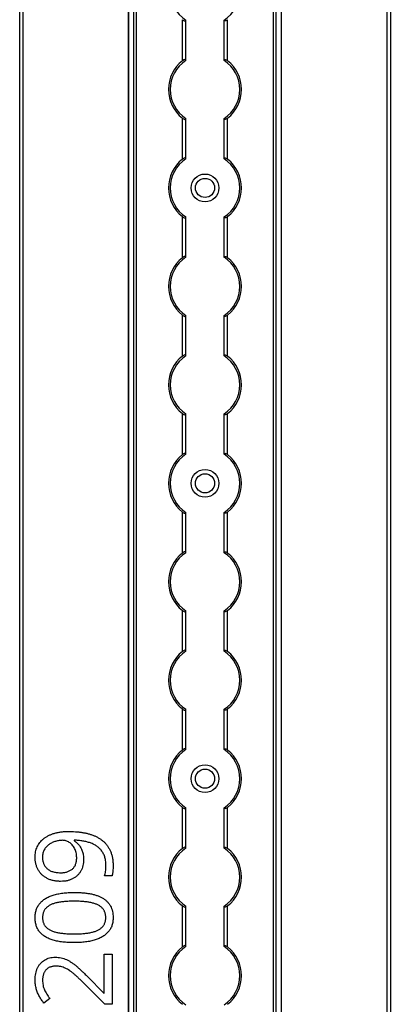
# Model space of a CAD drawing. Header units: millimetres. Extents: x -138 to 5612, y -1401 to 2631.
# Tile 103 of 116: x 4842 to 4948, y 1819 to 2102. Entities that reach past the tile are written whole.
import ezdxf

# ---------------------------------------------------------------- set-up
doc = ezdxf.new("R2010")
doc.units = ezdxf.units.MM

msp = doc.modelspace()

# ---------------------------------------------------------------- linework, layer by layer
at = {"color": 7, "linetype": 'Continuous', "lineweight": 25}
for p, q in [((4841.86, 567.5), (4841.86, 2606.2)), ((4842.76, 2606.2), (4842.76, 567.5)), ((4873.16, 2605.55), (4873.16, 568.05)), ((4873.19, 568.05), (4873.19, 2605.55)), ((4874.72, 568.05), (4874.72, 2605.55)), ((4875.43, 568.05), (4875.43, 2605.55)), ((4914.88, 568.05), (4914.88, 2605.55)), ((4915.59, 568.05), (4915.59, 2605.55)), ((4917.13, 568.05), (4917.13, 2605.55)), ((4917.16, 568.05), (4917.16, 2605.55)), ((4947.56, 567.5), (4947.56, 2606.2)), ((4948.46, 2606.2), (4948.46, 567.5)), ((4888.66, 2090.35), (4888.66, 2102.15)), ((4889.66, 2090.55), (4889.66, 2101.95)), ((4900.66, 2090.55), (4900.66, 2101.95)), ((4901.66, 2090.35), (4901.66, 2102.15)), ((4888.66, 2062.05), (4888.66, 2073.85)), ((4889.66, 2062.25), (4889.66, 2073.65)), ((4900.66, 2062.25), (4900.66, 2073.65)), ((4901.66, 2062.05), (4901.66, 2073.85)), ((4888.66, 2033.75), (4888.66, 2045.55)), ((4889.66, 2033.95), (4889.66, 2045.35)), ((4900.66, 2033.95), (4900.66, 2045.35)), ((4901.66, 2033.75), (4901.66, 2045.55)), ((4888.66, 2005.45), (4888.66, 2017.25)), ((4889.66, 2005.65), (4889.66, 2017.05)), ((4900.66, 2005.65), (4900.66, 2017.05)), ((4901.66, 2005.45), (4901.66, 2017.25)), ((4888.66, 1977.15), (4888.66, 1988.95)), ((4889.66, 1977.35), (4889.66, 1988.75)), ((4900.66, 1977.35), (4900.66, 1988.75)), ((4901.66, 1977.15), (4901.66, 1988.95)), ((4888.66, 1948.85), (4888.66, 1960.65)), ((4889.66, 1949.05), (4889.66, 1960.45)), ((4900.66, 1949.05), (4900.66, 1960.45)), ((4901.66, 1948.85), (4901.66, 1960.65)), ((4888.66, 1920.55), (4888.66, 1932.35)), ((4889.66, 1920.75), (4889.66, 1932.15)), ((4900.66, 1920.75), (4900.66, 1932.15)), ((4901.66, 1920.55), (4901.66, 1932.35)), ((4888.66, 1892.25), (4888.66, 1904.05)), ((4889.66, 1892.45), (4889.66, 1903.85)), ((4900.66, 1892.45), (4900.66, 1903.85)), ((4901.66, 1892.25), (4901.66, 1904.05)), ((4888.66, 1863.95), (4888.66, 1875.75)), ((4889.66, 1864.15), (4889.66, 1875.55)), ((4900.66, 1864.15), (4900.66, 1875.55)), ((4901.66, 1863.95), (4901.66, 1875.75)), ((4857.55, 1866.32), (4857.55, 1866.14)), ((4868.42, 1856.05), (4866.27, 1856.05)), ((4888.66, 1835.65), (4888.66, 1847.45)), ((4889.66, 1835.85), (4889.66, 1847.25)), ((4900.66, 1835.85), (4900.66, 1847.25)), ((4901.66, 1835.65), (4901.66, 1847.45)), ((4866.18, 1833.59), (4868.45, 1833.59)), ((4866.18, 1822.4), (4866.18, 1833.59)), ((4868.45, 1833.59), (4868.45, 1819.24)), ((4861.33, 1827.16), (4866.07, 1822.4)), ((4866.37, 1819.24), (4860.44, 1825.1)), ((4850.51, 1820.85), (4848.83, 1819.52)), ((4866.07, 1822.4), (4866.18, 1822.4)), ((4868.45, 1819.24), (4866.37, 1819.24))]:
    msp.add_line(p, q, dxfattribs=at)
for centre, radius in [((4895.16, 2053.8), 4), ((4895.16, 2053.8), 2.75), ((4895.16, 1968.9), 4), ((4895.16, 1968.9), 2.75), ((4895.16, 1884), 4), ((4895.16, 1884), 2.75)]:
    msp.add_circle(centre, radius, dxfattribs=at)
for centre, radius, start, end in [((4895.16, 2110.4), 10, 123.367, 236.633), ((4895.16, 2110.4), 10, 303.367, 56.633), ((4895.16, 2082.1), 10.5, 128.2466, 231.7534), ((4895.16, 2082.1), 10, 123.367, 236.633), ((4895.16, 2082.1), 10, 303.367, 56.633), ((4895.16, 2082.1), 10.5, 308.2466, 51.7534), ((4895.16, 2053.8), 10.5, 128.2466, 231.7534), ((4895.16, 2053.8), 10, 123.367, 236.633), ((4895.16, 2053.8), 10, 303.367, 56.633), ((4895.16, 2053.8), 10.5, 308.2466, 51.7534), ((4895.16, 2025.5), 10.5, 128.2466, 231.7534), ((4895.16, 2025.5), 10, 123.367, 236.633), ((4895.16, 2025.5), 10, 303.367, 56.633), ((4895.16, 2025.5), 10.5, 308.2466, 51.7534), ((4895.16, 1997.2), 10.5, 128.2466, 231.7534), ((4895.16, 1997.2), 10, 123.367, 236.633), ((4895.16, 1997.2), 10, 303.367, 56.633), ((4895.16, 1997.2), 10.5, 308.2466, 51.7534), ((4895.16, 1968.9), 10.5, 128.2466, 231.7534), ((4895.16, 1968.9), 10, 123.367, 236.633), ((4895.16, 1968.9), 10, 303.367, 56.633), ((4895.16, 1968.9), 10.5, 308.2466, 51.7534), ((4895.16, 1940.6), 10.5, 128.2466, 231.7534), ((4895.16, 1940.6), 10, 123.367, 236.633), ((4895.16, 1940.6), 10, 303.367, 56.633), ((4895.16, 1940.6), 10.5, 308.2466, 51.7534), ((4895.16, 1912.3), 10.5, 128.2466, 231.7534), ((4895.16, 1912.3), 10, 123.367, 236.633), ((4895.16, 1912.3), 10, 303.367, 56.633), ((4895.16, 1912.3), 10.5, 308.2466, 51.7534), ((4895.16, 1884), 10.5, 128.2466, 231.7534), ((4895.16, 1884), 10, 123.367, 236.633), ((4895.16, 1884), 10, 303.367, 56.633), ((4895.16, 1884), 10.5, 308.2466, 51.7534), ((4895.16, 1855.7), 10.5, 128.2466, 231.7534), ((4895.16, 1855.7), 10, 123.367, 236.633), ((4895.16, 1855.7), 10, 303.367, 56.633), ((4895.16, 1855.7), 10.5, 308.2466, 51.7534), ((4895.16, 1827.4), 10.5, 128.2466, 231.7534), ((4895.16, 1827.4), 10, 123.367, 236.633), ((4895.16, 1827.4), 10, 303.367, 56.633), ((4895.16, 1827.4), 10.5, 308.2466, 51.7534)]:
    msp.add_arc(centre, radius, start, end, dxfattribs=at)
for points, knots in [([(4888.66, 2102.15), (4888.77, 2102.07), (4888.88, 2101.99), (4889.12, 2101.86), (4889.24, 2101.81), (4889.44, 2101.77), (4889.52, 2101.78), (4889.63, 2101.83), (4889.66, 2101.88), (4889.66, 2101.95)], [0, 0, 0, 0, 0.25, 0.25, 0.5, 0.5, 0.75, 0.75, 1, 1, 1, 1]), ([(4901.66, 2102.15), (4901.55, 2102.07), (4901.43, 2101.99), (4901.19, 2101.86), (4901.07, 2101.81), (4900.87, 2101.77), (4900.79, 2101.78), (4900.68, 2101.83), (4900.66, 2101.88), (4900.66, 2101.95)], [0, 0, 0, 0, 0.25, 0.25, 0.5, 0.5, 0.75, 0.75, 1, 1, 1, 1]), ([(4889.66, 2090.55), (4889.66, 2090.59), (4889.65, 2090.61), (4889.62, 2090.66), (4889.6, 2090.68), (4889.53, 2090.72), (4889.44, 2090.73), (4889.24, 2090.69), (4889.12, 2090.64), (4888.89, 2090.51), (4888.77, 2090.43), (4888.66, 2090.35)], [0, 0, 0, 0, 0.125, 0.125, 0.25, 0.25, 0.5, 0.5, 0.75, 0.75, 1, 1, 1, 1]), ([(4900.66, 2090.55), (4900.66, 2090.59), (4900.66, 2090.61), (4900.69, 2090.66), (4900.71, 2090.68), (4900.79, 2090.72), (4900.87, 2090.73), (4901.07, 2090.69), (4901.19, 2090.64), (4901.43, 2090.51), (4901.54, 2090.43), (4901.66, 2090.35)], [0, 0, 0, 0, 0.125, 0.125, 0.25, 0.25, 0.5, 0.5, 0.75, 0.75, 1, 1, 1, 1]), ([(4888.66, 2073.85), (4888.77, 2073.77), (4888.88, 2073.69), (4889.12, 2073.56), (4889.24, 2073.51), (4889.44, 2073.47), (4889.52, 2073.48), (4889.63, 2073.53), (4889.66, 2073.58), (4889.66, 2073.65)], [0, 0, 0, 0, 0.25, 0.25, 0.5, 0.5, 0.75, 0.75, 1, 1, 1, 1]), ([(4901.66, 2073.85), (4901.55, 2073.77), (4901.43, 2073.69), (4901.19, 2073.56), (4901.07, 2073.51), (4900.87, 2073.47), (4900.79, 2073.48), (4900.68, 2073.53), (4900.66, 2073.58), (4900.66, 2073.65)], [0, 0, 0, 0, 0.25, 0.25, 0.5, 0.5, 0.75, 0.75, 1, 1, 1, 1]), ([(4889.66, 2062.25), (4889.66, 2062.29), (4889.65, 2062.31), (4889.62, 2062.36), (4889.6, 2062.38), (4889.53, 2062.42), (4889.44, 2062.43), (4889.24, 2062.39), (4889.12, 2062.34), (4888.89, 2062.21), (4888.77, 2062.13), (4888.66, 2062.05)], [0, 0, 0, 0, 0.125, 0.125, 0.25, 0.25, 0.5, 0.5, 0.75, 0.75, 1, 1, 1, 1]), ([(4900.66, 2062.25), (4900.66, 2062.29), (4900.66, 2062.31), (4900.69, 2062.36), (4900.71, 2062.38), (4900.79, 2062.42), (4900.87, 2062.43), (4901.07, 2062.39), (4901.19, 2062.34), (4901.43, 2062.21), (4901.54, 2062.13), (4901.66, 2062.05)], [0, 0, 0, 0, 0.125, 0.125, 0.25, 0.25, 0.5, 0.5, 0.75, 0.75, 1, 1, 1, 1]), ([(4888.66, 2045.55), (4888.77, 2045.47), (4888.88, 2045.39), (4889.12, 2045.26), (4889.24, 2045.21), (4889.44, 2045.17), (4889.52, 2045.18), (4889.63, 2045.23), (4889.66, 2045.28), (4889.66, 2045.35)], [0, 0, 0, 0, 0.25, 0.25, 0.5, 0.5, 0.75, 0.75, 1, 1, 1, 1]), ([(4901.66, 2045.55), (4901.55, 2045.47), (4901.43, 2045.39), (4901.19, 2045.26), (4901.07, 2045.21), (4900.87, 2045.17), (4900.79, 2045.18), (4900.68, 2045.23), (4900.66, 2045.28), (4900.66, 2045.35)], [0, 0, 0, 0, 0.25, 0.25, 0.5, 0.5, 0.75, 0.75, 1, 1, 1, 1]), ([(4889.66, 2033.95), (4889.66, 2033.99), (4889.65, 2034.01), (4889.62, 2034.06), (4889.6, 2034.08), (4889.53, 2034.12), (4889.44, 2034.13), (4889.24, 2034.09), (4889.12, 2034.04), (4888.89, 2033.91), (4888.77, 2033.83), (4888.66, 2033.75)], [0, 0, 0, 0, 0.125, 0.125, 0.25, 0.25, 0.5, 0.5, 0.75, 0.75, 1, 1, 1, 1]), ([(4900.66, 2033.95), (4900.66, 2033.99), (4900.66, 2034.01), (4900.69, 2034.06), (4900.71, 2034.08), (4900.79, 2034.12), (4900.87, 2034.13), (4901.07, 2034.09), (4901.19, 2034.04), (4901.43, 2033.91), (4901.54, 2033.83), (4901.66, 2033.75)], [0, 0, 0, 0, 0.125, 0.125, 0.25, 0.25, 0.5, 0.5, 0.75, 0.75, 1, 1, 1, 1]), ([(4888.66, 2017.25), (4888.77, 2017.17), (4888.88, 2017.09), (4889.12, 2016.96), (4889.24, 2016.91), (4889.44, 2016.87), (4889.52, 2016.88), (4889.63, 2016.93), (4889.66, 2016.98), (4889.66, 2017.05)], [0, 0, 0, 0, 0.25, 0.25, 0.5, 0.5, 0.75, 0.75, 1, 1, 1, 1]), ([(4901.66, 2017.25), (4901.55, 2017.17), (4901.43, 2017.09), (4901.19, 2016.96), (4901.07, 2016.91), (4900.87, 2016.87), (4900.79, 2016.88), (4900.68, 2016.93), (4900.66, 2016.98), (4900.66, 2017.05)], [0, 0, 0, 0, 0.25, 0.25, 0.5, 0.5, 0.75, 0.75, 1, 1, 1, 1]), ([(4889.66, 2005.65), (4889.66, 2005.69), (4889.65, 2005.71), (4889.62, 2005.76), (4889.6, 2005.78), (4889.53, 2005.82), (4889.44, 2005.83), (4889.24, 2005.79), (4889.12, 2005.74), (4888.89, 2005.61), (4888.77, 2005.53), (4888.66, 2005.45)], [0, 0, 0, 0, 0.125, 0.125, 0.25, 0.25, 0.5, 0.5, 0.75, 0.75, 1, 1, 1, 1]), ([(4900.66, 2005.65), (4900.66, 2005.69), (4900.66, 2005.71), (4900.69, 2005.76), (4900.71, 2005.78), (4900.79, 2005.82), (4900.87, 2005.83), (4901.07, 2005.79), (4901.19, 2005.74), (4901.43, 2005.61), (4901.54, 2005.53), (4901.66, 2005.45)], [0, 0, 0, 0, 0.125, 0.125, 0.25, 0.25, 0.5, 0.5, 0.75, 0.75, 1, 1, 1, 1]), ([(4888.66, 1988.95), (4888.77, 1988.87), (4888.88, 1988.79), (4889.12, 1988.66), (4889.24, 1988.61), (4889.44, 1988.57), (4889.52, 1988.58), (4889.63, 1988.63), (4889.66, 1988.68), (4889.66, 1988.75)], [0, 0, 0, 0, 0.25, 0.25, 0.5, 0.5, 0.75, 0.75, 1, 1, 1, 1]), ([(4901.66, 1988.95), (4901.55, 1988.87), (4901.43, 1988.79), (4901.19, 1988.66), (4901.07, 1988.61), (4900.87, 1988.57), (4900.79, 1988.58), (4900.68, 1988.63), (4900.66, 1988.68), (4900.66, 1988.75)], [0, 0, 0, 0, 0.25, 0.25, 0.5, 0.5, 0.75, 0.75, 1, 1, 1, 1]), ([(4889.66, 1977.35), (4889.66, 1977.39), (4889.65, 1977.41), (4889.62, 1977.46), (4889.6, 1977.48), (4889.53, 1977.52), (4889.44, 1977.53), (4889.24, 1977.49), (4889.12, 1977.44), (4888.89, 1977.31), (4888.77, 1977.23), (4888.66, 1977.15)], [0, 0, 0, 0, 0.125, 0.125, 0.25, 0.25, 0.5, 0.5, 0.75, 0.75, 1, 1, 1, 1]), ([(4900.66, 1977.35), (4900.66, 1977.39), (4900.66, 1977.41), (4900.69, 1977.46), (4900.71, 1977.48), (4900.79, 1977.52), (4900.87, 1977.53), (4901.07, 1977.49), (4901.19, 1977.44), (4901.43, 1977.31), (4901.54, 1977.23), (4901.66, 1977.15)], [0, 0, 0, 0, 0.125, 0.125, 0.25, 0.25, 0.5, 0.5, 0.75, 0.75, 1, 1, 1, 1]), ([(4888.66, 1960.65), (4888.77, 1960.57), (4888.88, 1960.49), (4889.12, 1960.36), (4889.24, 1960.31), (4889.44, 1960.27), (4889.52, 1960.28), (4889.63, 1960.33), (4889.66, 1960.38), (4889.66, 1960.45)], [0, 0, 0, 0, 0.25, 0.25, 0.5, 0.5, 0.75, 0.75, 1, 1, 1, 1]), ([(4901.66, 1960.65), (4901.55, 1960.57), (4901.43, 1960.49), (4901.19, 1960.36), (4901.07, 1960.31), (4900.87, 1960.27), (4900.79, 1960.28), (4900.68, 1960.33), (4900.66, 1960.38), (4900.66, 1960.45)], [0, 0, 0, 0, 0.25, 0.25, 0.5, 0.5, 0.75, 0.75, 1, 1, 1, 1]), ([(4889.66, 1949.05), (4889.66, 1949.09), (4889.65, 1949.11), (4889.62, 1949.16), (4889.6, 1949.18), (4889.53, 1949.22), (4889.44, 1949.23), (4889.24, 1949.19), (4889.12, 1949.14), (4888.89, 1949.01), (4888.77, 1948.93), (4888.66, 1948.85)], [0, 0, 0, 0, 0.125, 0.125, 0.25, 0.25, 0.5, 0.5, 0.75, 0.75, 1, 1, 1, 1]), ([(4900.66, 1949.05), (4900.66, 1949.09), (4900.66, 1949.11), (4900.69, 1949.16), (4900.71, 1949.18), (4900.79, 1949.22), (4900.87, 1949.23), (4901.07, 1949.19), (4901.19, 1949.14), (4901.43, 1949.01), (4901.54, 1948.93), (4901.66, 1948.85)], [0, 0, 0, 0, 0.125, 0.125, 0.25, 0.25, 0.5, 0.5, 0.75, 0.75, 1, 1, 1, 1]), ([(4888.66, 1932.35), (4888.77, 1932.27), (4888.88, 1932.19), (4889.12, 1932.06), (4889.24, 1932.01), (4889.44, 1931.97), (4889.52, 1931.98), (4889.63, 1932.03), (4889.66, 1932.08), (4889.66, 1932.15)], [0, 0, 0, 0, 0.25, 0.25, 0.5, 0.5, 0.75, 0.75, 1, 1, 1, 1]), ([(4901.66, 1932.35), (4901.55, 1932.27), (4901.43, 1932.19), (4901.19, 1932.06), (4901.07, 1932.01), (4900.87, 1931.97), (4900.79, 1931.98), (4900.68, 1932.03), (4900.66, 1932.08), (4900.66, 1932.15)], [0, 0, 0, 0, 0.25, 0.25, 0.5, 0.5, 0.75, 0.75, 1, 1, 1, 1]), ([(4889.66, 1920.75), (4889.66, 1920.79), (4889.65, 1920.81), (4889.62, 1920.86), (4889.6, 1920.88), (4889.53, 1920.92), (4889.44, 1920.93), (4889.24, 1920.89), (4889.12, 1920.84), (4888.89, 1920.71), (4888.77, 1920.63), (4888.66, 1920.55)], [0, 0, 0, 0, 0.125, 0.125, 0.25, 0.25, 0.5, 0.5, 0.75, 0.75, 1, 1, 1, 1]), ([(4900.66, 1920.75), (4900.66, 1920.79), (4900.66, 1920.81), (4900.69, 1920.86), (4900.71, 1920.88), (4900.79, 1920.92), (4900.87, 1920.93), (4901.07, 1920.89), (4901.19, 1920.84), (4901.43, 1920.71), (4901.54, 1920.63), (4901.66, 1920.55)], [0, 0, 0, 0, 0.125, 0.125, 0.25, 0.25, 0.5, 0.5, 0.75, 0.75, 1, 1, 1, 1]), ([(4888.66, 1904.05), (4888.77, 1903.97), (4888.88, 1903.89), (4889.12, 1903.76), (4889.24, 1903.71), (4889.44, 1903.67), (4889.52, 1903.68), (4889.63, 1903.73), (4889.66, 1903.78), (4889.66, 1903.85)], [0, 0, 0, 0, 0.25, 0.25, 0.5, 0.5, 0.75, 0.75, 1, 1, 1, 1]), ([(4901.66, 1904.05), (4901.55, 1903.97), (4901.43, 1903.89), (4901.19, 1903.76), (4901.07, 1903.71), (4900.87, 1903.67), (4900.79, 1903.68), (4900.68, 1903.73), (4900.66, 1903.78), (4900.66, 1903.85)], [0, 0, 0, 0, 0.25, 0.25, 0.5, 0.5, 0.75, 0.75, 1, 1, 1, 1]), ([(4889.66, 1892.45), (4889.66, 1892.49), (4889.65, 1892.51), (4889.62, 1892.56), (4889.6, 1892.58), (4889.53, 1892.62), (4889.44, 1892.63), (4889.24, 1892.59), (4889.12, 1892.54), (4888.89, 1892.41), (4888.77, 1892.33), (4888.66, 1892.25)], [0, 0, 0, 0, 0.125, 0.125, 0.25, 0.25, 0.5, 0.5, 0.75, 0.75, 1, 1, 1, 1]), ([(4900.66, 1892.45), (4900.66, 1892.49), (4900.66, 1892.51), (4900.69, 1892.56), (4900.71, 1892.58), (4900.79, 1892.62), (4900.87, 1892.63), (4901.07, 1892.59), (4901.19, 1892.54), (4901.43, 1892.41), (4901.54, 1892.33), (4901.66, 1892.25)], [0, 0, 0, 0, 0.125, 0.125, 0.25, 0.25, 0.5, 0.5, 0.75, 0.75, 1, 1, 1, 1]), ([(4888.66, 1875.75), (4888.77, 1875.67), (4888.88, 1875.59), (4889.12, 1875.46), (4889.24, 1875.41), (4889.44, 1875.37), (4889.52, 1875.38), (4889.63, 1875.43), (4889.66, 1875.48), (4889.66, 1875.55)], [0, 0, 0, 0, 0.25, 0.25, 0.5, 0.5, 0.75, 0.75, 1, 1, 1, 1]), ([(4901.66, 1875.75), (4901.55, 1875.67), (4901.43, 1875.59), (4901.19, 1875.46), (4901.07, 1875.41), (4900.87, 1875.37), (4900.79, 1875.38), (4900.68, 1875.43), (4900.66, 1875.48), (4900.66, 1875.55)], [0, 0, 0, 0, 0.25, 0.25, 0.5, 0.5, 0.75, 0.75, 1, 1, 1, 1]), ([(4846.3, 1861.44), (4846.31, 1861.7), (4846.32, 1862.22), (4846.44, 1862.98), (4846.63, 1863.71), (4846.9, 1864.41), (4847.25, 1865.06), (4847.67, 1865.68), (4848.17, 1866.24), (4848.74, 1866.76), (4849.39, 1867.23), (4850.1, 1867.65), (4850.9, 1868), (4851.76, 1868.31), (4852.69, 1868.55), (4853.7, 1868.71), (4854.78, 1868.82), (4855.52, 1868.83), (4855.91, 1868.84)], [0, 0, 0, 0, 0.057918, 0.114125, 0.168907, 0.223222, 0.2773, 0.331292, 0.386318, 0.442672, 0.50104, 0.561624, 0.625042, 0.691539, 0.762002, 0.836475, 0.915794, 1, 1, 1, 1]), ([(4855.91, 1868.84), (4856.24, 1868.83), (4856.89, 1868.83), (4857.86, 1868.77), (4858.82, 1868.69), (4859.76, 1868.56), (4860.69, 1868.41), (4861.58, 1868.19), (4862.45, 1867.94), (4863.27, 1867.63), (4864.06, 1867.27), (4864.8, 1866.84), (4865.5, 1866.36), (4866.13, 1865.82), (4866.72, 1865.22), (4867.23, 1864.53), (4867.68, 1863.78), (4868.06, 1862.95), (4868.37, 1862.04), (4868.58, 1861.06), (4868.71, 1859.98), (4868.73, 1859.24), (4868.74, 1858.86)], [0, 0, 0, 0, 0.053125, 0.105602, 0.157482, 0.208883, 0.259389, 0.309066, 0.357284, 0.405058, 0.451948, 0.49771, 0.54291, 0.587884, 0.633064, 0.678859, 0.725965, 0.774677, 0.82575, 0.880144, 0.937985, 1, 1, 1, 1]), ([(4854.18, 1866.29), (4854.02, 1866.28), (4853.69, 1866.28), (4853.19, 1866.22), (4852.69, 1866.13), (4852.19, 1866), (4851.69, 1865.84), (4851.21, 1865.64), (4850.76, 1865.39), (4850.32, 1865.12), (4849.91, 1864.79), (4849.54, 1864.44), (4849.21, 1864.04), (4848.93, 1863.6), (4848.7, 1863.12), (4848.53, 1862.59), (4848.43, 1862.03), (4848.42, 1861.64), (4848.41, 1861.44)], [0, 0, 0, 0, 0.058634, 0.118097, 0.178252, 0.240348, 0.302615, 0.363892, 0.425532, 0.487478, 0.548734, 0.609956, 0.670722, 0.732953, 0.79623, 0.860505, 0.928638, 1, 1, 1, 1]), ([(4858.26, 1861.32), (4858.25, 1861.56), (4858.23, 1862.04), (4858.12, 1862.74), (4857.93, 1863.37), (4857.66, 1863.96), (4857.33, 1864.48), (4856.97, 1864.95), (4856.56, 1865.36), (4856.11, 1865.69), (4855.64, 1865.95), (4855.16, 1866.15), (4854.67, 1866.26), (4854.34, 1866.28), (4854.18, 1866.29)], [0, 0, 0, 0, 0.1037198, 0.2016745, 0.2950203, 0.3849163, 0.4720172, 0.5546459, 0.6349429, 0.7134306, 0.7894239, 0.8613703, 0.9311414, 1, 1, 1, 1]), ([(4866.68, 1858.82), (4866.68, 1859.04), (4866.67, 1859.49), (4866.61, 1860.13), (4866.52, 1860.74), (4866.39, 1861.31), (4866.22, 1861.84), (4866.02, 1862.34), (4865.77, 1862.8), (4865.49, 1863.22), (4865.17, 1863.61), (4864.83, 1863.97), (4864.46, 1864.3), (4864.06, 1864.61), (4863.64, 1864.88), (4863.19, 1865.12), (4862.71, 1865.34), (4862.03, 1865.6), (4861.13, 1865.86), (4859.99, 1866.09), (4858.79, 1866.25), (4857.97, 1866.3), (4857.55, 1866.32)], [0, 0, 0, 0, 0.050833, 0.09887, 0.144278, 0.18798, 0.2292, 0.269152, 0.307681, 0.345205, 0.382259, 0.419136, 0.455828, 0.492987, 0.53024, 0.568636, 0.607469, 0.647672, 0.730258, 0.816199, 0.906079, 1, 1, 1, 1]), ([(4857.55, 1866.14), (4857.67, 1866.06), (4857.91, 1865.9), (4858.25, 1865.62), (4858.57, 1865.31), (4858.88, 1864.96), (4859.17, 1864.58), (4859.43, 1864.16), (4859.66, 1863.7), (4859.86, 1863.2), (4860.02, 1862.66), (4860.13, 1862.07), (4860.21, 1861.45), (4860.21, 1861.02), (4860.22, 1860.79)], [0, 0, 0, 0, 0.067974, 0.138645, 0.210488, 0.284935, 0.361511, 0.439971, 0.522566, 0.608044, 0.697719, 0.792588, 0.893389, 1, 1, 1, 1]), ([(4889.66, 1864.15), (4889.66, 1864.19), (4889.65, 1864.21), (4889.62, 1864.26), (4889.6, 1864.28), (4889.53, 1864.32), (4889.44, 1864.33), (4889.24, 1864.29), (4889.12, 1864.24), (4888.89, 1864.11), (4888.77, 1864.03), (4888.66, 1863.95)], [0, 0, 0, 0, 0.125, 0.125, 0.25, 0.25, 0.5, 0.5, 0.75, 0.75, 1, 1, 1, 1]), ([(4900.66, 1864.15), (4900.66, 1864.19), (4900.66, 1864.21), (4900.69, 1864.26), (4900.71, 1864.28), (4900.79, 1864.32), (4900.87, 1864.33), (4901.07, 1864.29), (4901.19, 1864.24), (4901.43, 1864.11), (4901.54, 1864.03), (4901.66, 1863.95)], [0, 0, 0, 0, 0.125, 0.125, 0.25, 0.25, 0.5, 0.5, 0.75, 0.75, 1, 1, 1, 1]), ([(4853.63, 1854.49), (4853.45, 1854.49), (4853.08, 1854.5), (4852.55, 1854.54), (4852.03, 1854.6), (4851.53, 1854.7), (4851.06, 1854.82), (4850.59, 1854.97), (4850.16, 1855.15), (4849.6, 1855.41), (4848.95, 1855.8), (4848.26, 1856.36), (4847.67, 1857.02), (4847.25, 1857.63), (4846.98, 1858.17), (4846.79, 1858.58), (4846.65, 1859.02), (4846.51, 1859.47), (4846.42, 1859.94), (4846.35, 1860.42), (4846.31, 1860.92), (4846.3, 1861.26), (4846.3, 1861.44)], [0, 0, 0, 0, 0.048656, 0.095484, 0.141, 0.185417, 0.228737, 0.270825, 0.312376, 0.353282, 0.433102, 0.510532, 0.587124, 0.665049, 0.70456, 0.744111, 0.784476, 0.825367, 0.867495, 0.910311, 0.954456, 1, 1, 1, 1]), ([(4848.41, 1861.44), (4848.42, 1861.28), (4848.43, 1860.96), (4848.48, 1860.49), (4848.59, 1860.05), (4848.73, 1859.63), (4848.91, 1859.24), (4849.13, 1858.87), (4849.4, 1858.52), (4849.7, 1858.2), (4850.05, 1857.91), (4850.43, 1857.65), (4850.86, 1857.45), (4851.33, 1857.27), (4851.84, 1857.14), (4852.39, 1857.04), (4852.98, 1856.98), (4853.39, 1856.98), (4853.6, 1856.97)], [0, 0, 0, 0, 0.062924, 0.122816, 0.180895, 0.237098, 0.293093, 0.348464, 0.404352, 0.460945, 0.518965, 0.577923, 0.639003, 0.703546, 0.771056, 0.842459, 0.918823, 1, 1, 1, 1]), ([(4853.6, 1856.97), (4853.77, 1856.98), (4854.12, 1856.98), (4854.61, 1857.03), (4855.08, 1857.12), (4855.53, 1857.23), (4855.94, 1857.38), (4856.33, 1857.56), (4856.68, 1857.78), (4857.01, 1858.03), (4857.3, 1858.31), (4857.56, 1858.64), (4857.78, 1859), (4857.96, 1859.39), (4858.09, 1859.82), (4858.18, 1860.29), (4858.25, 1860.79), (4858.25, 1861.14), (4858.26, 1861.32)], [0, 0, 0, 0, 0.072069, 0.140764, 0.206498, 0.268978, 0.328639, 0.387346, 0.44461, 0.500771, 0.556888, 0.612943, 0.670729, 0.729733, 0.79171, 0.856597, 0.9261, 1, 1, 1, 1]), ([(4860.22, 1860.79), (4860.21, 1860.49), (4860.19, 1859.89), (4860.04, 1859.02), (4859.81, 1858.21), (4859.46, 1857.47), (4859.03, 1856.79), (4858.5, 1856.2), (4857.89, 1855.68), (4857.19, 1855.25), (4856.41, 1854.91), (4855.55, 1854.66), (4854.62, 1854.51), (4853.97, 1854.5), (4853.63, 1854.49)], [0, 0, 0, 0, 0.089618, 0.173863, 0.255131, 0.333863, 0.411082, 0.486974, 0.563883, 0.643285, 0.725546, 0.811185, 0.902647, 1, 1, 1, 1]), ([(4866.27, 1856.05), (4866.33, 1856.25), (4866.46, 1856.67), (4866.58, 1857.36), (4866.67, 1858.08), (4866.68, 1858.57), (4866.68, 1858.82)], [0, 0, 0, 0, 0.2233298, 0.4756396, 0.7409513, 1, 1, 1, 1]), ([(4868.74, 1858.86), (4868.73, 1858.63), (4868.72, 1858.14), (4868.67, 1857.52), (4868.61, 1857.01), (4868.56, 1856.66), (4868.5, 1856.34), (4868.45, 1856.14), (4868.42, 1856.05)], [0, 0, 0, 0, 0.242523, 0.518631, 0.657135, 0.783643, 0.89835, 1, 1, 1, 1]), ([(4846.3, 1844.08), (4846.3, 1844.28), (4846.31, 1844.68), (4846.38, 1845.26), (4846.48, 1845.81), (4846.62, 1846.33), (4846.81, 1846.83), (4847.04, 1847.3), (4847.31, 1847.75), (4847.63, 1848.16), (4847.98, 1848.55), (4848.37, 1848.91), (4848.8, 1849.25), (4849.26, 1849.56), (4849.76, 1849.85), (4850.3, 1850.1), (4850.88, 1850.33), (4851.48, 1850.54), (4852.13, 1850.72), (4852.8, 1850.88), (4853.51, 1851.01), (4854.25, 1851.13), (4855.02, 1851.21), (4855.82, 1851.27), (4856.66, 1851.31), (4857.22, 1851.31), (4857.51, 1851.32)], [0, 0, 0, 0, 0.0400893, 0.0786055, 0.1157559, 0.1518495, 0.1870854, 0.221601, 0.2561066, 0.2903952, 0.3250125, 0.3604449, 0.3965133, 0.4334423, 0.4716974, 0.5112243, 0.5521957, 0.5948613, 0.6392494, 0.6852636, 0.7329275, 0.7826697, 0.8339377, 0.887415, 0.942551, 1, 1, 1, 1]), ([(4857.51, 1851.32), (4857.94, 1851.31), (4858.78, 1851.3), (4860, 1851.22), (4861.15, 1851.1), (4862.23, 1850.93), (4863.24, 1850.7), (4864.17, 1850.41), (4865.01, 1850.06), (4865.78, 1849.66), (4866.47, 1849.19), (4867.07, 1848.66), (4867.58, 1848.06), (4868, 1847.39), (4868.33, 1846.66), (4868.57, 1845.86), (4868.71, 1844.99), (4868.73, 1844.39), (4868.74, 1844.08)], [0, 0, 0, 0, 0.085281, 0.16601, 0.242339, 0.314496, 0.382444, 0.446574, 0.506864, 0.563878, 0.618249, 0.670953, 0.722501, 0.773872, 0.826322, 0.880823, 0.938386, 1, 1, 1, 1]), ([(4857.51, 1848.8), (4857.27, 1848.8), (4856.79, 1848.79), (4856.09, 1848.77), (4855.41, 1848.73), (4854.77, 1848.69), (4854.16, 1848.62), (4853.58, 1848.54), (4853.03, 1848.45), (4852.51, 1848.34), (4852.02, 1848.22), (4851.56, 1848.07), (4851.13, 1847.91), (4850.74, 1847.74), (4850.37, 1847.54), (4850.04, 1847.32), (4849.73, 1847.09), (4849.46, 1846.84), (4849.22, 1846.57), (4849.01, 1846.28), (4848.84, 1845.96), (4848.69, 1845.63), (4848.58, 1845.27), (4848.5, 1844.9), (4848.45, 1844.5), (4848.45, 1844.22), (4848.44, 1844.08)], [0, 0, 0, 0, 0.0637218, 0.1251523, 0.1835449, 0.2396996, 0.2933042, 0.344367, 0.3929332, 0.4391344, 0.482967, 0.5246173, 0.56421, 0.6018902, 0.6378263, 0.672422, 0.7054791, 0.7374562, 0.7689162, 0.7998913, 0.831173, 0.8626614, 0.8951451, 0.928697, 0.9632819, 1, 1, 1, 1]), ([(4866.61, 1844.08), (4866.61, 1844.22), (4866.6, 1844.49), (4866.56, 1844.88), (4866.47, 1845.25), (4866.37, 1845.61), (4866.23, 1845.94), (4866.05, 1846.25), (4865.85, 1846.55), (4865.61, 1846.82), (4865.35, 1847.08), (4865.05, 1847.31), (4864.72, 1847.53), (4864.36, 1847.72), (4863.96, 1847.9), (4863.53, 1848.07), (4863.07, 1848.2), (4862.58, 1848.34), (4862.06, 1848.44), (4861.5, 1848.54), (4860.92, 1848.62), (4860.3, 1848.69), (4859.65, 1848.73), (4858.97, 1848.77), (4858.25, 1848.79), (4857.76, 1848.8), (4857.51, 1848.8)], [0, 0, 0, 0, 0.035861, 0.069981, 0.103076, 0.135252, 0.166312, 0.197182, 0.227956, 0.259087, 0.290969, 0.323642, 0.357834, 0.393868, 0.431107, 0.470743, 0.512662, 0.556487, 0.602955, 0.651405, 0.703163, 0.757023, 0.813812, 0.872835, 0.935274, 1, 1, 1, 1]), ([(4888.66, 1847.45), (4888.77, 1847.37), (4888.88, 1847.29), (4889.12, 1847.16), (4889.24, 1847.11), (4889.44, 1847.07), (4889.52, 1847.08), (4889.63, 1847.13), (4889.66, 1847.18), (4889.66, 1847.25)], [0, 0, 0, 0, 0.25, 0.25, 0.5, 0.5, 0.75, 0.75, 1, 1, 1, 1]), ([(4901.66, 1847.45), (4901.55, 1847.37), (4901.43, 1847.29), (4901.19, 1847.16), (4901.07, 1847.11), (4900.87, 1847.07), (4900.79, 1847.08), (4900.68, 1847.13), (4900.66, 1847.18), (4900.66, 1847.25)], [0, 0, 0, 0, 0.25, 0.25, 0.5, 0.5, 0.75, 0.75, 1, 1, 1, 1]), ([(4857.51, 1836.88), (4857.22, 1836.88), (4856.66, 1836.89), (4855.84, 1836.92), (4855.04, 1836.98), (4854.27, 1837.05), (4853.54, 1837.15), (4852.83, 1837.27), (4852.16, 1837.42), (4851.52, 1837.58), (4850.91, 1837.77), (4850.33, 1837.99), (4849.79, 1838.24), (4849.29, 1838.51), (4848.82, 1838.81), (4848.39, 1839.14), (4848, 1839.5), (4847.64, 1839.88), (4847.33, 1840.3), (4847.05, 1840.74), (4846.82, 1841.22), (4846.63, 1841.73), (4846.48, 1842.28), (4846.37, 1842.85), (4846.31, 1843.46), (4846.3, 1843.87), (4846.3, 1844.08)], [0, 0, 0, 0, 0.056659, 0.111294, 0.164267, 0.215001, 0.264193, 0.311243, 0.356899, 0.400825, 0.442974, 0.483753, 0.52289, 0.560467, 0.597028, 0.63284, 0.667947, 0.702424, 0.736769, 0.771306, 0.806491, 0.842255, 0.879353, 0.917868, 0.957999, 1, 1, 1, 1]), ([(4848.44, 1844.08), (4848.45, 1843.94), (4848.45, 1843.67), (4848.5, 1843.27), (4848.58, 1842.89), (4848.69, 1842.53), (4848.84, 1842.2), (4849.01, 1841.88), (4849.22, 1841.59), (4849.46, 1841.32), (4849.73, 1841.07), (4850.04, 1840.84), (4850.37, 1840.63), (4850.74, 1840.43), (4851.13, 1840.25), (4851.56, 1840.09), (4852.02, 1839.95), (4852.51, 1839.83), (4853.03, 1839.72), (4853.58, 1839.63), (4854.16, 1839.55), (4854.77, 1839.49), (4855.41, 1839.43), (4856.09, 1839.4), (4856.79, 1839.38), (4857.27, 1839.38), (4857.51, 1839.38)], [0, 0, 0, 0, 0.036729, 0.071325, 0.104887, 0.137381, 0.168879, 0.200171, 0.231155, 0.262625, 0.294612, 0.327679, 0.362076, 0.398023, 0.435715, 0.47532, 0.516983, 0.56083, 0.606966, 0.655547, 0.706626, 0.760207, 0.816409, 0.87482, 0.936258, 1, 1, 1, 1]), ([(4868.74, 1844.08), (4868.73, 1843.88), (4868.72, 1843.49), (4868.66, 1842.92), (4868.56, 1842.37), (4868.41, 1841.85), (4868.23, 1841.36), (4868, 1840.89), (4867.73, 1840.45), (4867.42, 1840.04), (4867.06, 1839.65), (4866.67, 1839.29), (4866.25, 1838.95), (4865.78, 1838.65), (4865.29, 1838.35), (4864.75, 1838.1), (4864.17, 1837.86), (4863.57, 1837.66), (4862.92, 1837.48), (4862.24, 1837.32), (4861.53, 1837.18), (4860.79, 1837.07), (4860.02, 1836.99), (4859.21, 1836.92), (4858.37, 1836.89), (4857.8, 1836.88), (4857.51, 1836.88)], [0, 0, 0, 0, 0.039829, 0.077793, 0.114686, 0.150243, 0.185234, 0.219649, 0.253933, 0.288252, 0.322899, 0.357946, 0.394045, 0.430842, 0.469022, 0.508583, 0.549701, 0.592403, 0.63683, 0.683171, 0.730932, 0.780717, 0.832616, 0.886433, 0.942206, 1, 1, 1, 1]), ([(4857.51, 1839.38), (4857.76, 1839.38), (4858.25, 1839.38), (4858.96, 1839.41), (4859.64, 1839.44), (4860.29, 1839.49), (4860.9, 1839.56), (4861.49, 1839.63), (4862.04, 1839.73), (4862.56, 1839.84), (4863.06, 1839.96), (4863.52, 1840.11), (4863.94, 1840.27), (4864.34, 1840.44), (4864.7, 1840.64), (4865.04, 1840.85), (4865.34, 1841.09), (4865.61, 1841.34), (4865.84, 1841.61), (4866.05, 1841.91), (4866.22, 1842.22), (4866.36, 1842.55), (4866.48, 1842.91), (4866.56, 1843.28), (4866.6, 1843.68), (4866.61, 1843.94), (4866.61, 1844.08)], [0, 0, 0, 0, 0.064401, 0.126514, 0.185593, 0.242052, 0.295963, 0.347334, 0.395831, 0.442343, 0.486486, 0.528193, 0.567728, 0.605355, 0.641423, 0.67576, 0.708702, 0.74035, 0.77151, 0.802532, 0.833431, 0.864874, 0.896827, 0.929953, 0.964105, 1, 1, 1, 1]), ([(4889.66, 1835.85), (4889.66, 1835.89), (4889.65, 1835.91), (4889.62, 1835.96), (4889.6, 1835.98), (4889.53, 1836.02), (4889.44, 1836.03), (4889.24, 1835.99), (4889.12, 1835.94), (4888.89, 1835.81), (4888.77, 1835.73), (4888.66, 1835.65)], [0, 0, 0, 0, 0.125, 0.125, 0.25, 0.25, 0.5, 0.5, 0.75, 0.75, 1, 1, 1, 1]), ([(4900.66, 1835.85), (4900.66, 1835.89), (4900.66, 1835.91), (4900.69, 1835.96), (4900.71, 1835.98), (4900.79, 1836.02), (4900.87, 1836.03), (4901.07, 1835.99), (4901.19, 1835.94), (4901.43, 1835.81), (4901.54, 1835.73), (4901.66, 1835.65)], [0, 0, 0, 0, 0.125, 0.125, 0.25, 0.25, 0.5, 0.5, 0.75, 0.75, 1, 1, 1, 1]), ([(4846.3, 1826.13), (4846.31, 1826.45), (4846.32, 1827.08), (4846.46, 1828), (4846.67, 1828.84), (4846.98, 1829.62), (4847.36, 1830.31), (4847.84, 1830.93), (4848.38, 1831.46), (4849, 1831.9), (4849.68, 1832.26), (4850.43, 1832.51), (4851.24, 1832.66), (4851.81, 1832.68), (4852.1, 1832.69)], [0, 0, 0, 0, 0.098811, 0.19177, 0.279374, 0.362942, 0.443085, 0.520531, 0.596677, 0.67288, 0.750139, 0.829737, 0.912368, 1, 1, 1, 1]), ([(4852.1, 1832.69), (4852.38, 1832.68), (4852.94, 1832.66), (4853.76, 1832.53), (4854.56, 1832.32), (4855.32, 1832.01), (4856.06, 1831.62), (4856.8, 1831.17), (4857.54, 1830.65), (4858.27, 1830.06), (4859.01, 1829.41), (4859.76, 1828.71), (4860.55, 1827.96), (4861.07, 1827.43), (4861.33, 1827.16)], [0, 0, 0, 0, 0.077, 0.151602, 0.225542, 0.298872, 0.37392, 0.451742, 0.533079, 0.617393, 0.706233, 0.799477, 0.8972, 1, 1, 1, 1]), ([(4852.25, 1830.13), (4852.1, 1830.13), (4851.81, 1830.12), (4851.38, 1830.06), (4850.98, 1829.98), (4850.61, 1829.86), (4850.27, 1829.71), (4849.96, 1829.51), (4849.67, 1829.29), (4849.41, 1829.03), (4849.18, 1828.74), (4848.98, 1828.43), (4848.81, 1828.1), (4848.68, 1827.75), (4848.57, 1827.37), (4848.5, 1826.98), (4848.44, 1826.56), (4848.44, 1826.27), (4848.44, 1826.13)], [0, 0, 0, 0, 0.0716188, 0.1394652, 0.2039464, 0.2657888, 0.3257182, 0.3839266, 0.442466, 0.5005837, 0.5590116, 0.6175939, 0.6765351, 0.7366652, 0.7985644, 0.8627647, 0.9298221, 1, 1, 1, 1]), ([(4860.44, 1825.1), (4860.18, 1825.36), (4859.66, 1825.86), (4858.91, 1826.58), (4858.2, 1827.23), (4857.53, 1827.83), (4856.89, 1828.37), (4856.25, 1828.82), (4855.63, 1829.22), (4854.99, 1829.55), (4854.35, 1829.82), (4853.67, 1829.99), (4852.97, 1830.11), (4852.49, 1830.12), (4852.25, 1830.13)], [0, 0, 0, 0, 0.112911, 0.218233, 0.315684, 0.405597, 0.489382, 0.568424, 0.643588, 0.714801, 0.784429, 0.854606, 0.925909, 1, 1, 1, 1]), ([(4848.83, 1819.52), (4848.59, 1819.82), (4848.11, 1820.42), (4847.61, 1821.25), (4847.25, 1821.94), (4847.01, 1822.48), (4846.8, 1823.04), (4846.62, 1823.62), (4846.48, 1824.22), (4846.38, 1824.84), (4846.31, 1825.48), (4846.3, 1825.91), (4846.3, 1826.13)], [0, 0, 0, 0, 0.1583225, 0.3189742, 0.400613, 0.4823628, 0.5652301, 0.6488235, 0.7340923, 0.820682, 0.9089887, 1, 1, 1, 1]), ([(4848.44, 1826.13), (4848.45, 1825.87), (4848.46, 1825.37), (4848.56, 1824.65), (4848.73, 1823.97), (4848.97, 1823.33), (4849.27, 1822.72), (4849.63, 1822.1), (4850.04, 1821.47), (4850.35, 1821.06), (4850.51, 1820.85)], [0, 0, 0, 0, 0.132134, 0.257592, 0.377825, 0.494137, 0.611168, 0.73424, 0.863858, 1, 1, 1, 1])]:
    msp.add_open_spline(points, degree=3, knots=knots, dxfattribs=at)
for points in [[(4889.66, 2101.95), (4889.66, 2101.98), (4889.66, 2102.01), (4889.66, 2102.05)], [(4900.66, 2101.95), (4900.66, 2101.98), (4900.66, 2102.01), (4900.66, 2102.05)], [(4889.66, 2090.45), (4889.66, 2090.49), (4889.66, 2090.52), (4889.66, 2090.55)], [(4900.66, 2090.45), (4900.66, 2090.49), (4900.66, 2090.52), (4900.66, 2090.55)], [(4889.66, 2073.65), (4889.66, 2073.68), (4889.66, 2073.71), (4889.66, 2073.75)], [(4900.66, 2073.65), (4900.66, 2073.68), (4900.66, 2073.71), (4900.66, 2073.75)], [(4889.66, 2062.15), (4889.66, 2062.19), (4889.66, 2062.22), (4889.66, 2062.25)], [(4900.66, 2062.15), (4900.66, 2062.19), (4900.66, 2062.22), (4900.66, 2062.25)], [(4889.66, 2045.35), (4889.66, 2045.38), (4889.66, 2045.41), (4889.66, 2045.45)], [(4900.66, 2045.35), (4900.66, 2045.38), (4900.66, 2045.41), (4900.66, 2045.45)], [(4889.66, 2033.85), (4889.66, 2033.89), (4889.66, 2033.92), (4889.66, 2033.95)], [(4900.66, 2033.85), (4900.66, 2033.89), (4900.66, 2033.92), (4900.66, 2033.95)], [(4889.66, 2017.05), (4889.66, 2017.08), (4889.66, 2017.11), (4889.66, 2017.15)], [(4900.66, 2017.05), (4900.66, 2017.08), (4900.66, 2017.11), (4900.66, 2017.15)], [(4889.66, 2005.55), (4889.66, 2005.59), (4889.66, 2005.62), (4889.66, 2005.65)], [(4900.66, 2005.55), (4900.66, 2005.59), (4900.66, 2005.62), (4900.66, 2005.65)], [(4889.66, 1988.75), (4889.66, 1988.78), (4889.66, 1988.81), (4889.66, 1988.85)], [(4900.66, 1988.75), (4900.66, 1988.78), (4900.66, 1988.81), (4900.66, 1988.85)], [(4889.66, 1977.25), (4889.66, 1977.29), (4889.66, 1977.32), (4889.66, 1977.35)], [(4900.66, 1977.25), (4900.66, 1977.29), (4900.66, 1977.32), (4900.66, 1977.35)], [(4889.66, 1960.45), (4889.66, 1960.48), (4889.66, 1960.51), (4889.66, 1960.55)], [(4900.66, 1960.45), (4900.66, 1960.48), (4900.66, 1960.51), (4900.66, 1960.55)], [(4889.66, 1948.95), (4889.66, 1948.99), (4889.66, 1949.02), (4889.66, 1949.05)], [(4900.66, 1948.95), (4900.66, 1948.99), (4900.66, 1949.02), (4900.66, 1949.05)], [(4889.66, 1932.15), (4889.66, 1932.18), (4889.66, 1932.21), (4889.66, 1932.25)], [(4900.66, 1932.15), (4900.66, 1932.18), (4900.66, 1932.21), (4900.66, 1932.25)], [(4889.66, 1920.65), (4889.66, 1920.69), (4889.66, 1920.72), (4889.66, 1920.75)], [(4900.66, 1920.65), (4900.66, 1920.69), (4900.66, 1920.72), (4900.66, 1920.75)], [(4889.66, 1903.85), (4889.66, 1903.88), (4889.66, 1903.91), (4889.66, 1903.95)], [(4900.66, 1903.85), (4900.66, 1903.88), (4900.66, 1903.91), (4900.66, 1903.95)], [(4889.66, 1892.35), (4889.66, 1892.39), (4889.66, 1892.42), (4889.66, 1892.45)], [(4900.66, 1892.35), (4900.66, 1892.39), (4900.66, 1892.42), (4900.66, 1892.45)], [(4889.66, 1875.55), (4889.66, 1875.58), (4889.66, 1875.61), (4889.66, 1875.65)], [(4900.66, 1875.55), (4900.66, 1875.58), (4900.66, 1875.61), (4900.66, 1875.65)], [(4889.66, 1864.05), (4889.66, 1864.09), (4889.66, 1864.12), (4889.66, 1864.15)], [(4900.66, 1864.05), (4900.66, 1864.09), (4900.66, 1864.12), (4900.66, 1864.15)], [(4889.66, 1847.25), (4889.66, 1847.28), (4889.66, 1847.31), (4889.66, 1847.35)], [(4900.66, 1847.25), (4900.66, 1847.28), (4900.66, 1847.31), (4900.66, 1847.35)], [(4889.66, 1835.75), (4889.66, 1835.79), (4889.66, 1835.82), (4889.66, 1835.85)], [(4900.66, 1835.75), (4900.66, 1835.79), (4900.66, 1835.82), (4900.66, 1835.85)]]:
    msp.add_open_spline(points, degree=3, dxfattribs=at)

doc.saveas('drawing.dxf')
